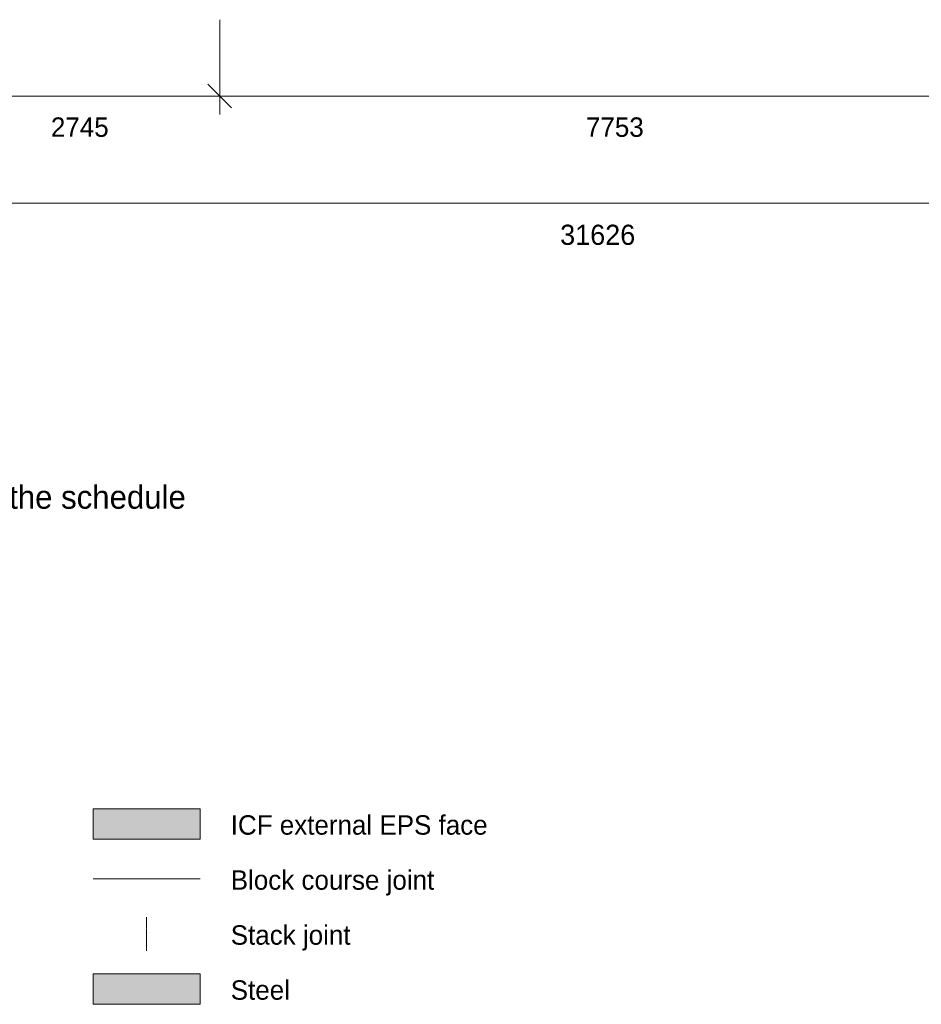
# Model space of a CAD drawing. Header units: millimetres. Extents: x -36393 to 5222, y -9916 to 31439.
# Tile 7 of 100: x -21448 to -12603, y -9916 to -252. Entities that reach past the tile are written whole.
import ezdxf
from ezdxf.enums import TextEntityAlignment as Align

# ---------------------------------------------------------------- set-up
doc = ezdxf.new("R2010")
doc.units = ezdxf.units.MM
doc.linetypes.add('DASHED', pattern=[1.524, 1.27, -0.254])
for name, color, linetype in [('FILL-C_9EB2DB', 7, 'Continuous'), ('FILL-EPS', 7, 'Continuous'), ('LINE-C_2E8C94', 7, 'Continuous'), ('LINE-C_337880', 7, 'Continuous'), ('LINE-INK', 7, 'Continuous'), ('LINE-STEEL', 7, 'Continuous'), ('LINE-TEAL_DK-DASH', 7, 'DASHED'), ('TEXT-INK', 7, 'Continuous'), ('TEXT-STEEL_GREY', 7, 'Continuous')]:
    doc.layers.add(name, color=color, linetype=linetype)

msp = doc.modelspace()

# ---------------------------------------------------------------- hatches: boundary and pattern name
at = {"layer": 'FILL-C_9EB2DB', "true_color": 0x9eb2db}
h = msp.add_hatch(color=9, dxfattribs=at)
h.dxf.hatch_style = 1
h.paths.add_polyline_path([(-20727.7, -9915.7), (-19677.7, -9915.7), (-19677.7, -9615.7), (-20727.7, -9615.7)])
at = {"layer": 'FILL-EPS', "true_color": 0xccffff}
h = msp.add_hatch(color=7, dxfattribs=at)
h.dxf.hatch_style = 1
h.paths.add_polyline_path([(-20727.7, -8295.7), (-19677.7, -8295.7), (-19677.7, -7995.7), (-20727.7, -7995.7)])

# ---------------------------------------------------------------- linework, layer by layer
at = {"layer": 'LINE-C_2E8C94', "lineweight": 5}
msp.add_lwpolyline([(-20727.7, -8295.7), (-19677.7, -8295.7), (-19677.7, -7995.7), (-20727.7, -7995.7)], close=True, dxfattribs=at)
at = {"layer": 'LINE-C_337880', "lineweight": 5}
msp.add_line((-20727.7, -8685.7), (-19677.7, -8685.7), dxfattribs=at)
at = {"layer": 'LINE-INK', "lineweight": 5}
for p, q in [((-19486, -251.6), (-19486, -1181.6)), ((-19602.7, -884.9), (-19369.3, -1118.3)), ((-31591, -1001.6), (35, -1001.6)), ((-31591, -2051.6), (35, -2051.6))]:
    msp.add_line(p, q, dxfattribs=at)
at = {"layer": 'LINE-STEEL', "lineweight": 5}
msp.add_lwpolyline([(-20727.7, -9915.7), (-19677.7, -9915.7), (-19677.7, -9615.7), (-20727.7, -9615.7)], close=True, dxfattribs=at)
at = {"layer": 'LINE-TEAL_DK-DASH', "lineweight": 5}
msp.add_line((-20202.7, -9390.7), (-20202.7, -9060.7), dxfattribs=at)

# ---------------------------------------------------------------- texts
at = {"layer": 'TEXT-INK'}
for s, height, p in [('2745', 190.5, (-20858.5, -1401.2)), ('7753', 190.5, (-15609.5, -1401.2)), ('31626', 198.12, (-15778, -2461.8))]:
    msp.add_text(s, height=height, dxfattribs=at).set_placement(p, align=Align.CENTER)
for s, p in [('ICF external EPS face', (-19377.7, -8250.7)), ('Block course joint', (-19377.7, -8790.7)), ('Stack joint', (-19377.7, -9330.7)), ('Steel', (-19377.7, -9870.7))]:
    msp.add_text(s, height=190.5, dxfattribs=at).set_placement(p)
at = {"layer": 'TEXT-STEEL_GREY'}
msp.add_text('Scale 1:150 @ A3   |   Levels above GF FFL (AOD in the schedule); sills and heads in the schedule', height=228.6, dxfattribs=at).set_placement((-33240.9, -5051.6))

doc.saveas('drawing.dxf')
